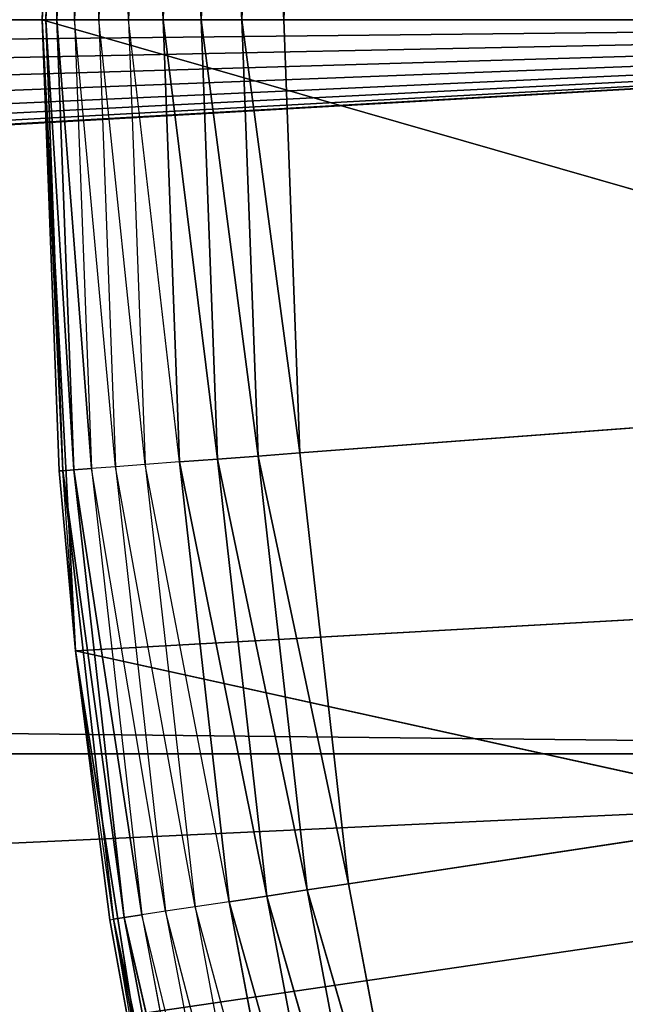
# Model space of a CAD drawing. Extents: x 0.05 to 8.85, y 0.05 to 8.85.
# Tile 194 of 256: x 7.2 to 7.25, y 1.12 to 1.2. Entities that reach past the tile are written whole.
import ezdxf

# ---------------------------------------------------------------- set-up
doc = ezdxf.new("R2010")
doc.units = 0
doc.header["$LTSCALE"] = 2.54
doc.layers.get('0').update_dxf_attribs({"color": 13, "linetype": 'CONTINUOUS'})

# ---------------------------------------------------------------- blocks, each defined once
blk = doc.blocks.new('SZCZOTKA_DO_WC_BEZ_POKRYWK')
at = {"color": 0}
for p, q in [((7.20123, 1.199156, 5.55), (7.20397, 1.25142, 5.55)), ((7.20123, 1.199156, 5.55), (7.20397, 1.25142, 5.55)), ((7.202628, 1.236521, 5.37), (7.20123, 1.199156, 5.55)), ((7.202628, 1.236521, 5.37), (7.20123, 1.199156, 5.55)), ((7.202628, 1.236521, 5.37), (7.20123, 1.199156, 5.37)), ((7.202628, 1.236521, 5.37), (7.20123, 1.199156, 5.37)), ((7.202628, 1.236521, 5.37), (7.201534, 1.199156, 5.366527)), ((7.202628, 1.236521, 5.37), (7.201534, 1.199156, 5.366527)), ((7.202931, 1.236498, 5.366527), (7.201534, 1.199156, 5.366527)), ((7.202931, 1.236498, 5.366527), (7.201534, 1.199156, 5.366527)), ((7.202436, 1.199156, 5.36316), (7.202931, 1.236498, 5.366527)), ((7.202436, 1.199156, 5.36316), (7.202931, 1.236498, 5.366527)), ((7.203831, 1.236431, 5.36316), (7.202436, 1.199156, 5.36316)), ((7.203831, 1.236431, 5.36316), (7.202436, 1.199156, 5.36316)), ((7.203909, 1.199156, 5.36), (7.203831, 1.236431, 5.36316)), ((7.203909, 1.199156, 5.36), (7.203831, 1.236431, 5.36316)), ((7.2053, 1.236321, 5.36), (7.203909, 1.199156, 5.36)), ((7.205909, 1.199156, 5.357144), (7.2053, 1.236321, 5.36)), ((7.207294, 1.236172, 5.357144), (7.205909, 1.199156, 5.357144)), ((7.208374, 1.199156, 5.354679), (7.207294, 1.236172, 5.357144)), ((7.209753, 1.235987, 5.354679), (7.208374, 1.199156, 5.354679)), ((7.21123, 1.199156, 5.352679), (7.209753, 1.235987, 5.354679)), ((7.2126, 1.235774, 5.352679), (7.21123, 1.199156, 5.352679)), ((7.21439, 1.199156, 5.351206), (7.2126, 1.235774, 5.352679)), ((7.21439, 1.199156, 5.351206), (7.2126, 1.235774, 5.352679)), ((7.215751, 1.235538, 5.351206), (7.21439, 1.199156, 5.351206)), ((7.215751, 1.235538, 5.351206), (7.21439, 1.199156, 5.351206)), ((7.217757, 1.199156, 5.350304), (7.215751, 1.235538, 5.351206)), ((7.217757, 1.199156, 5.350304), (7.215751, 1.235538, 5.351206)), ((7.219109, 1.235286, 5.350304), (7.217757, 1.199156, 5.350304)), ((7.219109, 1.235286, 5.350304), (7.217757, 1.199156, 5.350304)), ((7.22123, 1.199156, 5.35), (7.219109, 1.235286, 5.350304)), ((7.22123, 1.199156, 5.35), (7.219109, 1.235286, 5.350304)), ((7.22123, 1.199156, 5.35), (7.222572, 1.235027, 5.35)), ((7.22123, 1.199156, 5.35), (7.222572, 1.235027, 5.35)), ((1.20123, 0.849156, 5.55), (7.35123, 1.199156, 5.55)), ((1.20123, 0.849156, 5.55), (7.35123, 1.199156, 5.55)), ((1.262007, 0.854473, 5.55), (7.35123, 1.199156, 5.55)), ((1.262007, 0.854473, 5.55), (7.35123, 1.199156, 5.55)), ((7.35123, 1.199156, 5.55), (1.320937, 0.870264, 5.55)), ((7.35123, 1.199156, 5.55), (1.320937, 0.870264, 5.55)), ((1.37623, 0.896047, 5.55), (7.35123, 1.199156, 5.55)), ((1.37623, 0.896047, 5.55), (7.35123, 1.199156, 5.55)), ((1.424329, 0.929476, 5.55), (7.35123, 1.199156, 5.55)), ((1.424329, 0.929476, 5.55), (7.35123, 1.199156, 5.55)), ((1.469346, 0.97418, 5.55), (7.35123, 1.199156, 5.55)), ((1.469346, 0.97418, 5.55), (7.35123, 1.199156, 5.55)), ((1.504339, 1.024156, 5.55), (7.35123, 1.199156, 5.55)), ((1.504339, 1.024156, 5.55), (7.35123, 1.199156, 5.55)), ((1.530123, 1.079449, 5.55), (7.35123, 1.199156, 5.55)), ((1.530123, 1.079449, 5.55), (7.35123, 1.199156, 5.55)), ((7.35123, 1.199156, 5.55), (1.545913, 1.138379, 5.55)), ((7.35123, 1.199156, 5.55), (1.545913, 1.138379, 5.55)), ((7.35123, 1.199156, 5.55), (1.55123, 1.199156, 5.55)), ((7.35123, 1.199156, 5.55), (1.55123, 1.199156, 5.55)), ((7.356548, 1.138379, 5.65), (1.55123, 1.199156, 5.65)), ((7.356548, 1.138379, 5.65), (1.55123, 1.199156, 5.65)), ((7.35123, 1.199156, 5.65), (1.55123, 1.199156, 5.65)), ((7.35123, 1.199156, 5.65), (1.55123, 1.199156, 5.65)), ((7.20397, 1.146892, 5.55), (7.20123, 1.199156, 5.55)), ((7.20123, 1.199156, 5.55), (7.202628, 1.161791, 5.37)), ((7.20123, 1.199156, 5.37), (7.20123, 1.199156, 5.55)), ((7.20123, 1.199156, 5.37), (7.20123, 1.199156, 5.55)), ((7.20123, 1.199156, 5.37), (7.202628, 1.161791, 5.37)), ((7.20123, 1.199156, 5.55), (7.202628, 1.161791, 5.37)), ((7.20123, 1.199156, 5.55), (7.35123, 1.199156, 5.55)), ((7.20123, 1.199156, 5.55), (7.35123, 1.199156, 5.55)), ((7.20123, 1.199156, 5.55), (7.35399, 1.155289, 5.55)), ((7.20123, 1.199156, 5.55), (7.35399, 1.155289, 5.55)), ((7.20397, 1.146892, 5.55), (7.20123, 1.199156, 5.55)), ((7.20123, 1.199156, 5.37), (7.202628, 1.161791, 5.37)), ((7.20123, 1.199156, 5.37), (7.202931, 1.161814, 5.366527)), ((7.20123, 1.199156, 5.37), (7.202931, 1.161814, 5.366527)), ((7.20123, 1.199156, 5.37), (7.201534, 1.199156, 5.366527)), ((7.20123, 1.199156, 5.37), (7.201534, 1.199156, 5.366527)), ((7.201534, 1.199156, 5.366527), (7.202931, 1.161814, 5.366527)), ((7.202436, 1.199156, 5.36316), (7.201534, 1.199156, 5.366527)), ((7.202436, 1.199156, 5.36316), (7.201534, 1.199156, 5.366527)), ((7.203831, 1.161881, 5.36316), (7.201534, 1.199156, 5.366527)), ((7.203831, 1.161881, 5.36316), (7.201534, 1.199156, 5.366527)), ((7.201534, 1.199156, 5.366527), (7.202931, 1.161814, 5.366527)), ((7.202436, 1.199156, 5.36316), (7.203831, 1.161881, 5.36316)), ((7.203909, 1.199156, 5.36), (7.202436, 1.199156, 5.36316)), ((7.203909, 1.199156, 5.36), (7.202436, 1.199156, 5.36316)), ((7.2053, 1.161991, 5.36), (7.202436, 1.199156, 5.36316)), ((7.2053, 1.161991, 5.36), (7.202436, 1.199156, 5.36316)), ((7.202436, 1.199156, 5.36316), (7.203831, 1.161881, 5.36316)), ((7.205909, 1.199156, 5.357144), (7.203909, 1.199156, 5.36)), ((7.207294, 1.162141, 5.357144), (7.203909, 1.199156, 5.36)), ((7.203909, 1.199156, 5.36), (7.2053, 1.161991, 5.36)), ((7.205909, 1.199156, 5.357144), (7.207294, 1.162141, 5.357144)), ((7.208374, 1.199156, 5.354679), (7.205909, 1.199156, 5.357144)), ((7.209753, 1.162325, 5.354679), (7.205909, 1.199156, 5.357144)), ((7.208374, 1.199156, 5.354679), (7.209753, 1.162325, 5.354679)), ((7.21123, 1.199156, 5.352679), (7.208374, 1.199156, 5.354679)), ((7.2126, 1.162538, 5.352679), (7.208374, 1.199156, 5.354679)), ((7.21439, 1.199156, 5.351206), (7.21123, 1.199156, 5.352679)), ((7.21439, 1.199156, 5.351206), (7.21123, 1.199156, 5.352679)), ((7.215751, 1.162774, 5.351206), (7.21123, 1.199156, 5.352679)), ((7.215751, 1.162774, 5.351206), (7.21123, 1.199156, 5.352679)), ((7.21123, 1.199156, 5.352679), (7.2126, 1.162538, 5.352679)), ((7.21439, 1.199156, 5.351206), (7.215751, 1.162774, 5.351206)), ((7.217757, 1.199156, 5.350304), (7.21439, 1.199156, 5.351206)), ((7.217757, 1.199156, 5.350304), (7.21439, 1.199156, 5.351206)), ((7.219109, 1.163026, 5.350304), (7.21439, 1.199156, 5.351206)), ((7.219109, 1.163026, 5.350304), (7.21439, 1.199156, 5.351206)), ((7.21439, 1.199156, 5.351206), (7.215751, 1.162774, 5.351206)), ((7.217757, 1.199156, 5.350304), (7.219109, 1.163026, 5.350304)), ((7.22123, 1.199156, 5.35), (7.217757, 1.199156, 5.350304)), ((7.22123, 1.199156, 5.35), (7.217757, 1.199156, 5.350304)), ((7.222572, 1.163286, 5.35), (7.217757, 1.199156, 5.350304)), ((7.222572, 1.163286, 5.35), (7.217757, 1.199156, 5.350304)), ((7.217757, 1.199156, 5.350304), (7.219109, 1.163026, 5.350304)), ((7.222572, 1.163286, 5.35), (7.22123, 1.199156, 5.35)), ((7.22123, 1.199156, 5.35), (7.70123, 1.199156, 5.35)), ((7.22123, 1.199156, 5.35), (7.70123, 1.199156, 5.35)), ((7.222572, 1.163286, 5.35), (7.22123, 1.199156, 5.35)), ((7.222572, 1.163286, 5.35), (7.70123, 1.199156, 5.35)), ((7.222572, 1.163286, 5.35), (7.70123, 1.199156, 5.35)), ((7.70123, 1.199156, 5.35), (7.226591, 1.127616, 5.35)), ((7.70123, 1.199156, 5.35), (7.226591, 1.127616, 5.35)), ((7.215751, 1.162774, 5.351206), (7.2126, 1.162538, 5.352679)), ((7.215751, 1.162774, 5.351206), (7.2126, 1.162538, 5.352679)), ((7.219109, 1.163026, 5.350304), (7.215751, 1.162774, 5.351206)), ((7.219109, 1.163026, 5.350304), (7.215751, 1.162774, 5.351206)), ((7.215751, 1.162774, 5.351206), (7.219827, 1.126596, 5.351206)), ((7.223158, 1.127098, 5.350304), (7.215751, 1.162774, 5.351206)), ((7.223158, 1.127098, 5.350304), (7.215751, 1.162774, 5.351206)), ((7.215751, 1.162774, 5.351206), (7.219827, 1.126596, 5.351206)), ((7.222572, 1.163286, 5.35), (7.219109, 1.163026, 5.350304)), ((7.222572, 1.163286, 5.35), (7.219109, 1.163026, 5.350304)), ((7.219109, 1.163026, 5.350304), (7.223158, 1.127098, 5.350304)), ((7.226591, 1.127616, 5.35), (7.219109, 1.163026, 5.350304)), ((7.226591, 1.127616, 5.35), (7.219109, 1.163026, 5.350304)), ((7.219109, 1.163026, 5.350304), (7.223158, 1.127098, 5.350304)), ((7.226591, 1.127616, 5.35), (7.222572, 1.163286, 5.35)), ((7.226591, 1.127616, 5.35), (7.222572, 1.163286, 5.35)), ((7.202628, 1.161791, 5.37), (7.202931, 1.161814, 5.366527)), ((7.202628, 1.161791, 5.37), (7.20397, 1.146892, 5.55)), ((7.202628, 1.161791, 5.37), (7.20397, 1.146892, 5.55)), ((7.202628, 1.161791, 5.37), (7.20397, 1.146892, 5.37)), ((7.203831, 1.161881, 5.36316), (7.202931, 1.161814, 5.366527)), ((7.203831, 1.161881, 5.36316), (7.202931, 1.161814, 5.366527)), ((7.20397, 1.146892, 5.37), (7.202931, 1.161814, 5.366527)), ((7.202931, 1.161814, 5.366527), (7.207115, 1.12468, 5.366527)), ((7.208007, 1.124815, 5.36316), (7.202931, 1.161814, 5.366527)), ((7.208007, 1.124815, 5.36316), (7.202931, 1.161814, 5.366527)), ((7.202931, 1.161814, 5.366527), (7.207115, 1.12468, 5.366527)), ((7.2053, 1.161991, 5.36), (7.203831, 1.161881, 5.36316)), ((7.2053, 1.161991, 5.36), (7.203831, 1.161881, 5.36316)), ((7.203831, 1.161881, 5.36316), (7.208007, 1.124815, 5.36316)), ((7.209464, 1.125034, 5.36), (7.203831, 1.161881, 5.36316)), ((7.209464, 1.125034, 5.36), (7.203831, 1.161881, 5.36316)), ((7.203831, 1.161881, 5.36316), (7.208007, 1.124815, 5.36316)), ((7.207294, 1.162141, 5.357144), (7.2053, 1.161991, 5.36)), ((7.211442, 1.125332, 5.357144), (7.2053, 1.161991, 5.36)), ((7.2053, 1.161991, 5.36), (7.209464, 1.125034, 5.36)), ((7.209753, 1.162325, 5.354679), (7.207294, 1.162141, 5.357144)), ((7.207294, 1.162141, 5.357144), (7.211442, 1.125332, 5.357144)), ((7.213879, 1.1257, 5.354679), (7.207294, 1.162141, 5.357144)), ((7.2126, 1.162538, 5.352679), (7.209753, 1.162325, 5.354679)), ((7.209753, 1.162325, 5.354679), (7.213879, 1.1257, 5.354679)), ((7.216703, 1.126125, 5.352679), (7.209753, 1.162325, 5.354679)), ((7.219827, 1.126596, 5.351206), (7.2126, 1.162538, 5.352679)), ((7.219827, 1.126596, 5.351206), (7.2126, 1.162538, 5.352679)), ((7.2126, 1.162538, 5.352679), (7.216703, 1.126125, 5.352679)), ((7.20397, 1.146892, 5.55), (7.35399, 1.155289, 5.55)), ((7.20397, 1.146892, 5.55), (7.35399, 1.155289, 5.55)), ((7.212157, 1.0952, 5.55), (7.20397, 1.146892, 5.55)), ((7.20397, 1.146892, 5.55), (7.206815, 1.124635, 5.37)), ((7.20397, 1.146892, 5.55), (7.206815, 1.124635, 5.37)), ((7.20397, 1.146892, 5.55), (7.20397, 1.146892, 5.37)), ((7.20397, 1.146892, 5.37), (7.206815, 1.124635, 5.37)), ((7.20397, 1.146892, 5.55), (7.20397, 1.146892, 5.37)), ((7.20397, 1.146892, 5.55), (7.362226, 1.112115, 5.55)), ((7.20397, 1.146892, 5.55), (7.362226, 1.112115, 5.55)), ((7.212157, 1.0952, 5.55), (7.20397, 1.146892, 5.55)), ((7.207115, 1.12468, 5.366527), (7.20397, 1.146892, 5.37)), ((0.07623, 0.074156, 5.55), (7.356548, 1.138379, 5.55)), ((0.07623, 0.074156, 5.55), (7.356548, 1.138379, 5.55)), ((1.20123, 0.849156, 5.55), (7.356548, 1.138379, 5.55)), ((1.20123, 0.849156, 5.55), (7.356548, 1.138379, 5.55)), ((7.356548, 1.138379, 5.65), (1.545913, 1.138379, 5.65)), ((7.356548, 1.138379, 5.65), (1.545913, 1.138379, 5.65)), ((7.226591, 1.127616, 5.35), (7.223158, 1.127098, 5.350304)), ((7.226591, 1.127616, 5.35), (7.223158, 1.127098, 5.350304)), ((7.233265, 1.092346, 5.35), (7.226591, 1.127616, 5.35)), ((7.233265, 1.092346, 5.35), (7.226591, 1.127616, 5.35)), ((7.223158, 1.127098, 5.350304), (7.219827, 1.126596, 5.351206)), ((7.223158, 1.127098, 5.350304), (7.219827, 1.126596, 5.351206)), ((7.223158, 1.127098, 5.350304), (7.229879, 1.091573, 5.350304)), ((7.233265, 1.092346, 5.35), (7.223158, 1.127098, 5.350304)), ((7.233265, 1.092346, 5.35), (7.223158, 1.127098, 5.350304)), ((7.223158, 1.127098, 5.350304), (7.229879, 1.091573, 5.350304)), ((7.216703, 1.126125, 5.352679), (7.213879, 1.1257, 5.354679)), ((7.219827, 1.126596, 5.351206), (7.216703, 1.126125, 5.352679)), ((7.219827, 1.126596, 5.351206), (7.216703, 1.126125, 5.352679)), ((7.226596, 1.090824, 5.351206), (7.216703, 1.126125, 5.352679)), ((7.226596, 1.090824, 5.351206), (7.216703, 1.126125, 5.352679)), ((7.216703, 1.126125, 5.352679), (7.223515, 1.090121, 5.352679)), ((7.219827, 1.126596, 5.351206), (7.226596, 1.090824, 5.351206)), ((7.229879, 1.091573, 5.350304), (7.219827, 1.126596, 5.351206)), ((7.229879, 1.091573, 5.350304), (7.219827, 1.126596, 5.351206)), ((7.219827, 1.126596, 5.351206), (7.226596, 1.090824, 5.351206)), ((7.211442, 1.125332, 5.357144), (7.209464, 1.125034, 5.36)), ((7.213879, 1.1257, 5.354679), (7.211442, 1.125332, 5.357144)), ((7.211442, 1.125332, 5.357144), (7.218328, 1.088937, 5.357144)), ((7.220731, 1.089485, 5.354679), (7.211442, 1.125332, 5.357144)), ((7.213879, 1.1257, 5.354679), (7.220731, 1.089485, 5.354679)), ((7.223515, 1.090121, 5.352679), (7.213879, 1.1257, 5.354679)), ((7.206815, 1.124635, 5.37), (7.207115, 1.12468, 5.366527)), ((7.212157, 1.0952, 5.55), (7.206815, 1.124635, 5.37)), ((7.206815, 1.124635, 5.37), (7.212157, 1.0952, 5.37)), ((7.212157, 1.0952, 5.55), (7.206815, 1.124635, 5.37)), ((7.208007, 1.124815, 5.36316), (7.207115, 1.12468, 5.366527)), ((7.208007, 1.124815, 5.36316), (7.207115, 1.12468, 5.366527)), ((7.212157, 1.0952, 5.37), (7.207115, 1.12468, 5.366527)), ((7.207115, 1.12468, 5.366527), (7.214062, 1.087963, 5.366527)), ((7.214942, 1.088164, 5.36316), (7.207115, 1.12468, 5.366527)), ((7.214942, 1.088164, 5.36316), (7.207115, 1.12468, 5.366527)), ((7.207115, 1.12468, 5.366527), (7.214062, 1.087963, 5.366527)), ((7.209464, 1.125034, 5.36), (7.208007, 1.124815, 5.36316)), ((7.209464, 1.125034, 5.36), (7.208007, 1.124815, 5.36316)), ((7.208007, 1.124815, 5.36316), (7.214942, 1.088164, 5.36316)), ((7.216379, 1.088492, 5.36), (7.208007, 1.124815, 5.36316)), ((7.216379, 1.088492, 5.36), (7.208007, 1.124815, 5.36316)), ((7.208007, 1.124815, 5.36316), (7.214942, 1.088164, 5.36316)), ((7.218328, 1.088937, 5.357144), (7.209464, 1.125034, 5.36)), ((7.209464, 1.125034, 5.36), (7.216379, 1.088492, 5.36))]:
    blk.add_line(p, q, dxfattribs=at)
mesh = blk.add_polyface(dxfattribs=at)
corners = [(7.426191, 1.560455, 15.65), (7.0634, 1.228568, 15.65), (7.126409, 1.150915, 15.65)]
mesh.append_faces([[corners[k] for k in face] for face in [(0, 1, 2)]], dxfattribs={"color": 0})
mesh = blk.add_polyface(dxfattribs=at)
corners = [(7.497942, 1.4908, 15.65), (7.426191, 1.560455, 15.65), (7.126409, 1.150915, 15.65)]
mesh.append_faces([[corners[k] for k in face] for face in [(0, 1, 2)]], dxfattribs={"color": 0})
mesh = blk.add_polyface(dxfattribs=at)
corners = [(7.126409, 1.150915, 15.65), (7.292341, 1.292776, 6.15), (7.497942, 1.4908, 15.65)]
mesh.append_faces([[corners[k] for k in face] for face in [(0, 1, 2)]], dxfattribs={"color": 0})
mesh = blk.add_polyface(dxfattribs=at)
corners = [(7.214067, 1.379708, 5.828606), (6.947357, 1.159066, 5.828606), (7.17283, 1.425507, 5.766978)]
mesh.append_faces([[corners[k] for k in face] for face in [(0, 1, 2)]], dxfattribs={"color": 0})
mesh = blk.add_polyface(dxfattribs=at)
corners = [(6.977582, 1.119247, 5.9), (6.947357, 1.159066, 5.828606), (7.214067, 1.379708, 5.828606)]
mesh.append_faces([[corners[k] for k in face] for face in [(0, 1, 2)]], dxfattribs={"color": 0})
mesh = blk.add_polyface(dxfattribs=at)
corners = [(6.977582, 1.119247, 5.9), (7.214067, 1.379708, 5.828606), (7.247517, 1.342558, 5.9)]
mesh.append_faces([[corners[k] for k in face] for face in [(0, 1, 2)]], dxfattribs={"color": 0})
mesh = blk.add_polyface(dxfattribs=at)
corners = [(7.70123, 1.199156, 5.35), (7.242555, 1.340639, 5.35), (7.254411, 1.37452, 5.35)]
mesh.append_faces([[corners[k] for k in face] for face in [(0, 1, 2)]], dxfattribs={"color": 0})
mesh = blk.add_polyface(dxfattribs=at)
corners = [(6.999851, 1.089908, 5.97899), (6.977582, 1.119247, 5.9), (7.247517, 1.342558, 5.9)]
mesh.append_faces([[corners[k] for k in face] for face in [(0, 1, 2)]], dxfattribs={"color": 0})
mesh = blk.add_polyface(dxfattribs=at)
corners = [(6.999851, 1.089908, 5.97899), (7.247517, 1.342558, 5.9), (7.272164, 1.315185, 5.97899)]
mesh.append_faces([[corners[k] for k in face] for face in [(0, 1, 2)]], dxfattribs={"color": 0})
mesh = blk.add_polyface(dxfattribs=at)
corners = [(7.70123, 1.199156, 5.35), (7.233265, 1.305966, 5.35), (7.242555, 1.340639, 5.35)]
mesh.append_faces([[corners[k] for k in face] for face in [(0, 1, 2)]], dxfattribs={"color": 0})
mesh = blk.add_polyface(dxfattribs=at)
corners = [(7.01349, 1.07194, 6.063176), (6.999851, 1.089908, 5.97899), (7.272164, 1.315185, 5.97899)]
mesh.append_faces([[corners[k] for k in face] for face in [(0, 1, 2)]], dxfattribs={"color": 0})
mesh = blk.add_polyface(dxfattribs=at)
corners = [(7.01349, 1.07194, 6.063176), (7.272164, 1.315185, 5.97899), (7.287258, 1.298421, 6.063176)]
mesh.append_faces([[corners[k] for k in face] for face in [(0, 1, 2)]], dxfattribs={"color": 0})
mesh = blk.add_polyface(dxfattribs=at)
corners = [(7.70123, 1.199156, 5.35), (7.226591, 1.270696, 5.35), (7.233265, 1.305966, 5.35)]
mesh.append_faces([[corners[k] for k in face] for face in [(0, 1, 2)]], dxfattribs={"color": 0})
mesh = blk.add_polyface(dxfattribs=at)
corners = [(7.292341, 1.292776, 6.15), (7.01349, 1.07194, 6.063176), (7.287258, 1.298421, 6.063176)]
mesh.append_faces([[corners[k] for k in face] for face in [(0, 1, 2)]], dxfattribs={"color": 0})
mesh = blk.add_polyface(dxfattribs=at)
corners = [(7.126409, 1.150915, 6.15), (7.01349, 1.07194, 6.063176), (7.292341, 1.292776, 6.15)]
mesh.append_faces([[corners[k] for k in face] for face in [(0, 1, 2)]], dxfattribs={"color": 0})
mesh = blk.add_polyface(dxfattribs=at)
corners = [(7.126409, 1.150915, 15.65), (7.126409, 1.150915, 6.15), (7.292341, 1.292776, 6.15)]
mesh.append_faces([[corners[k] for k in face] for face in [(0, 1, 2)]], dxfattribs={"color": 0})
mesh = blk.add_polyface(dxfattribs=at)
corners = [(7.70123, 1.199156, 5.35), (7.222572, 1.235027, 5.35), (7.226591, 1.270696, 5.35)]
mesh.append_faces([[corners[k] for k in face] for face in [(0, 1, 2)]], dxfattribs={"color": 0})
mesh = blk.add_polyface(dxfattribs=at)
corners = [(7.356548, 1.259933, 5.55), (1.55123, 1.199156, 5.55), (1.545913, 1.259933, 5.55)]
mesh.append_faces([[corners[k] for k in face] for face in [(0, 1, 2)]], dxfattribs={"color": 0})
mesh = blk.add_polyface(dxfattribs=at)
corners = [(7.35123, 1.199156, 5.65), (1.545913, 1.259933, 5.65), (1.55123, 1.199156, 5.65)]
mesh.append_faces([[corners[k] for k in face] for face in [(0, 1, 2)]], dxfattribs={"color": 0})
mesh = blk.add_polyface(dxfattribs=at)
corners = [(7.356548, 1.259933, 5.65), (1.545913, 1.259933, 5.65), (7.35123, 1.199156, 5.65)]
mesh.append_faces([[corners[k] for k in face] for face in [(0, 1, 2)]], dxfattribs={"color": 0})
mesh = blk.add_polyface(dxfattribs=at)
corners = [(7.356548, 1.259933, 5.55), (7.35123, 1.199156, 5.55), (1.55123, 1.199156, 5.55)]
mesh.append_faces([[corners[k] for k in face] for face in [(0, 1, 2)]], dxfattribs={"color": 0})
mesh = blk.add_polyface(dxfattribs=at)
corners = [(7.20397, 1.25142, 5.55), (7.202628, 1.236521, 5.37), (7.20123, 1.199156, 5.55)]
mesh.append_faces([[corners[k] for k in face] for face in [(0, 1, 2)]], dxfattribs={"color": 0})
mesh = blk.add_polyface(dxfattribs=at)
corners = [(7.35123, 1.199156, 5.55), (7.20397, 1.25142, 5.55), (7.20123, 1.199156, 5.55)]
mesh.append_faces([[corners[k] for k in face] for face in [(0, 1, 2)]], dxfattribs={"color": 0})
mesh = blk.add_polyface(dxfattribs=at)
corners = [(7.35399, 1.243023, 5.55), (7.20397, 1.25142, 5.55), (7.35123, 1.199156, 5.55)]
mesh.append_faces([[corners[k] for k in face] for face in [(0, 1, 2)]], dxfattribs={"color": 0})
mesh = blk.add_polyface(dxfattribs=at)
corners = [(7.202628, 1.236521, 5.37), (7.20123, 1.199156, 5.37), (7.20123, 1.199156, 5.55)]
mesh.append_faces([[corners[k] for k in face] for face in [(0, 1, 2)]], dxfattribs={"color": 0})
mesh = blk.add_polyface(dxfattribs=at)
corners = [(7.202628, 1.236521, 5.37), (7.201534, 1.199156, 5.366527), (7.20123, 1.199156, 5.37)]
mesh.append_faces([[corners[k] for k in face] for face in [(0, 1, 2)]], dxfattribs={"color": 0})
mesh = blk.add_polyface(dxfattribs=at)
corners = [(7.202628, 1.236521, 5.37), (7.202931, 1.236498, 5.366527), (7.201534, 1.199156, 5.366527)]
mesh.append_faces([[corners[k] for k in face] for face in [(0, 1, 2)]], dxfattribs={"color": 0})
mesh = blk.add_polyface(dxfattribs=at)
corners = [(7.202931, 1.236498, 5.366527), (7.202436, 1.199156, 5.36316), (7.201534, 1.199156, 5.366527)]
mesh.append_faces([[corners[k] for k in face] for face in [(0, 1, 2)]], dxfattribs={"color": 0})
mesh = blk.add_polyface(dxfattribs=at)
corners = [(7.202931, 1.236498, 5.366527), (7.203831, 1.236431, 5.36316), (7.202436, 1.199156, 5.36316)]
mesh.append_faces([[corners[k] for k in face] for face in [(0, 1, 2)]], dxfattribs={"color": 0})
mesh = blk.add_polyface(dxfattribs=at)
corners = [(7.203831, 1.236431, 5.36316), (7.203909, 1.199156, 5.36), (7.202436, 1.199156, 5.36316)]
mesh.append_faces([[corners[k] for k in face] for face in [(0, 1, 2)]], dxfattribs={"color": 0})
mesh = blk.add_polyface(dxfattribs=at)
corners = [(7.203831, 1.236431, 5.36316), (7.2053, 1.236321, 5.36), (7.203909, 1.199156, 5.36)]
mesh.append_faces([[corners[k] for k in face] for face in [(0, 1, 2)]], dxfattribs={"color": 0})
mesh = blk.add_polyface(dxfattribs=at)
corners = [(7.21439, 1.199156, 5.351206), (7.21123, 1.199156, 5.352679), (7.2126, 1.235774, 5.352679)]
mesh.append_faces([[corners[k] for k in face] for face in [(0, 1, 2)]], dxfattribs={"color": 0})
mesh = blk.add_polyface(dxfattribs=at)
corners = [(7.215751, 1.235538, 5.351206), (7.21439, 1.199156, 5.351206), (7.2126, 1.235774, 5.352679)]
mesh.append_faces([[corners[k] for k in face] for face in [(0, 1, 2)]], dxfattribs={"color": 0})
mesh = blk.add_polyface(dxfattribs=at)
corners = [(7.217757, 1.199156, 5.350304), (7.21439, 1.199156, 5.351206), (7.215751, 1.235538, 5.351206)]
mesh.append_faces([[corners[k] for k in face] for face in [(0, 1, 2)]], dxfattribs={"color": 0})
mesh = blk.add_polyface(dxfattribs=at)
corners = [(7.219109, 1.235286, 5.350304), (7.217757, 1.199156, 5.350304), (7.215751, 1.235538, 5.351206)]
mesh.append_faces([[corners[k] for k in face] for face in [(0, 1, 2)]], dxfattribs={"color": 0})
mesh = blk.add_polyface(dxfattribs=at)
corners = [(7.22123, 1.199156, 5.35), (7.217757, 1.199156, 5.350304), (7.219109, 1.235286, 5.350304)]
mesh.append_faces([[corners[k] for k in face] for face in [(0, 1, 2)]], dxfattribs={"color": 0})
mesh = blk.add_polyface(dxfattribs=at)
corners = [(7.222572, 1.235027, 5.35), (7.22123, 1.199156, 5.35), (7.219109, 1.235286, 5.350304)]
mesh.append_faces([[corners[k] for k in face] for face in [(0, 1, 2)]], dxfattribs={"color": 0})
mesh = blk.add_polyface(dxfattribs=at)
corners = [(7.70123, 1.199156, 5.35), (7.22123, 1.199156, 5.35), (7.222572, 1.235027, 5.35)]
mesh.append_faces([[corners[k] for k in face] for face in [(0, 1, 2)]], dxfattribs={"color": 0})
mesh = blk.add_polyface(dxfattribs=at)
corners = [(7.356548, 1.138379, 5.55), (1.20123, 0.849156, 5.55), (7.35123, 1.199156, 5.55)]
mesh.append_faces([[corners[k] for k in face] for face in [(0, 1, 2)]], dxfattribs={"color": 0})
mesh = blk.add_polyface(dxfattribs=at)
corners = [(7.35123, 1.199156, 5.55), (1.20123, 0.849156, 5.55), (1.262007, 0.854473, 5.55)]
mesh.append_faces([[corners[k] for k in face] for face in [(0, 1, 2)]], dxfattribs={"color": 0})
mesh = blk.add_polyface(dxfattribs=at)
corners = [(7.35123, 1.199156, 5.55), (1.262007, 0.854473, 5.55), (1.320937, 0.870264, 5.55)]
mesh.append_faces([[corners[k] for k in face] for face in [(0, 1, 2)]], dxfattribs={"color": 0})
mesh = blk.add_polyface(dxfattribs=at)
corners = [(7.35123, 1.199156, 5.55), (1.320937, 0.870264, 5.55), (1.37623, 0.896047, 5.55)]
mesh.append_faces([[corners[k] for k in face] for face in [(0, 1, 2)]], dxfattribs={"color": 0})
mesh = blk.add_polyface(dxfattribs=at)
corners = [(7.35123, 1.199156, 5.55), (1.37623, 0.896047, 5.55), (1.424329, 0.929476, 5.55)]
mesh.append_faces([[corners[k] for k in face] for face in [(0, 1, 2)]], dxfattribs={"color": 0})
mesh = blk.add_polyface(dxfattribs=at)
corners = [(7.35123, 1.199156, 5.55), (1.424329, 0.929476, 5.55), (1.469346, 0.97418, 5.55)]
mesh.append_faces([[corners[k] for k in face] for face in [(0, 1, 2)]], dxfattribs={"color": 0})
mesh = blk.add_polyface(dxfattribs=at)
corners = [(7.35123, 1.199156, 5.55), (1.469346, 0.97418, 5.55), (1.504339, 1.024156, 5.55)]
mesh.append_faces([[corners[k] for k in face] for face in [(0, 1, 2)]], dxfattribs={"color": 0})
mesh = blk.add_polyface(dxfattribs=at)
corners = [(7.35123, 1.199156, 5.55), (1.504339, 1.024156, 5.55), (1.530123, 1.079449, 5.55)]
mesh.append_faces([[corners[k] for k in face] for face in [(0, 1, 2)]], dxfattribs={"color": 0})
mesh = blk.add_polyface(dxfattribs=at)
corners = [(7.35123, 1.199156, 5.55), (1.530123, 1.079449, 5.55), (1.545913, 1.138379, 5.55)]
mesh.append_faces([[corners[k] for k in face] for face in [(0, 1, 2)]], dxfattribs={"color": 0})
mesh = blk.add_polyface(dxfattribs=at)
corners = [(7.35123, 1.199156, 5.55), (1.545913, 1.138379, 5.55), (1.55123, 1.199156, 5.55)]
mesh.append_faces([[corners[k] for k in face] for face in [(0, 1, 2)]], dxfattribs={"color": 0})
mesh = blk.add_polyface(dxfattribs=at)
corners = [(7.356548, 1.138379, 5.65), (1.55123, 1.199156, 5.65), (1.545913, 1.138379, 5.65)]
mesh.append_faces([[corners[k] for k in face] for face in [(0, 1, 2)]], dxfattribs={"color": 0})
mesh = blk.add_polyface(dxfattribs=at)
corners = [(7.356548, 1.138379, 5.65), (7.35123, 1.199156, 5.65), (1.55123, 1.199156, 5.65)]
mesh.append_faces([[corners[k] for k in face] for face in [(0, 1, 2)]], dxfattribs={"color": 0})
mesh = blk.add_polyface(dxfattribs=at)
corners = [(7.20123, 1.199156, 5.55), (7.202628, 1.161791, 5.37), (7.20397, 1.146892, 5.55)]
mesh.append_faces([[corners[k] for k in face] for face in [(0, 1, 2)]], dxfattribs={"color": 0})
mesh = blk.add_polyface(dxfattribs=at)
corners = [(7.20123, 1.199156, 5.37), (7.202628, 1.161791, 5.37), (7.20123, 1.199156, 5.55)]
mesh.append_faces([[corners[k] for k in face] for face in [(0, 1, 2)]], dxfattribs={"color": 0})
mesh = blk.add_polyface(dxfattribs=at)
corners = [(7.35399, 1.155289, 5.55), (7.35123, 1.199156, 5.55), (7.20123, 1.199156, 5.55)]
mesh.append_faces([[corners[k] for k in face] for face in [(0, 1, 2)]], dxfattribs={"color": 0})
mesh = blk.add_polyface(dxfattribs=at)
corners = [(7.35399, 1.155289, 5.55), (7.20123, 1.199156, 5.55), (7.20397, 1.146892, 5.55)]
mesh.append_faces([[corners[k] for k in face] for face in [(0, 1, 2)]], dxfattribs={"color": 0})
mesh = blk.add_polyface(dxfattribs=at)
corners = [(7.20123, 1.199156, 5.37), (7.202931, 1.161814, 5.366527), (7.202628, 1.161791, 5.37)]
mesh.append_faces([[corners[k] for k in face] for face in [(0, 1, 2)]], dxfattribs={"color": 0})
mesh = blk.add_polyface(dxfattribs=at)
corners = [(7.201534, 1.199156, 5.366527), (7.202931, 1.161814, 5.366527), (7.20123, 1.199156, 5.37)]
mesh.append_faces([[corners[k] for k in face] for face in [(0, 1, 2)]], dxfattribs={"color": 0})
mesh = blk.add_polyface(dxfattribs=at)
corners = [(7.202436, 1.199156, 5.36316), (7.203831, 1.161881, 5.36316), (7.201534, 1.199156, 5.366527)]
mesh.append_faces([[corners[k] for k in face] for face in [(0, 1, 2)]], dxfattribs={"color": 0})
mesh = blk.add_polyface(dxfattribs=at)
corners = [(7.201534, 1.199156, 5.366527), (7.203831, 1.161881, 5.36316), (7.202931, 1.161814, 5.366527)]
mesh.append_faces([[corners[k] for k in face] for face in [(0, 1, 2)]], dxfattribs={"color": 0})
mesh = blk.add_polyface(dxfattribs=at)
corners = [(7.203909, 1.199156, 5.36), (7.2053, 1.161991, 5.36), (7.202436, 1.199156, 5.36316)]
mesh.append_faces([[corners[k] for k in face] for face in [(0, 1, 2)]], dxfattribs={"color": 0})
mesh = blk.add_polyface(dxfattribs=at)
corners = [(7.202436, 1.199156, 5.36316), (7.2053, 1.161991, 5.36), (7.203831, 1.161881, 5.36316)]
mesh.append_faces([[corners[k] for k in face] for face in [(0, 1, 2)]], dxfattribs={"color": 0})
mesh = blk.add_polyface(dxfattribs=at)
corners = [(7.215751, 1.162774, 5.351206), (7.21123, 1.199156, 5.352679), (7.21439, 1.199156, 5.351206)]
mesh.append_faces([[corners[k] for k in face] for face in [(0, 1, 2)]], dxfattribs={"color": 0})
mesh = blk.add_polyface(dxfattribs=at)
corners = [(7.215751, 1.162774, 5.351206), (7.2126, 1.162538, 5.352679), (7.21123, 1.199156, 5.352679)]
mesh.append_faces([[corners[k] for k in face] for face in [(0, 1, 2)]], dxfattribs={"color": 0})
mesh = blk.add_polyface(dxfattribs=at)
corners = [(7.219109, 1.163026, 5.350304), (7.21439, 1.199156, 5.351206), (7.217757, 1.199156, 5.350304)]
mesh.append_faces([[corners[k] for k in face] for face in [(0, 1, 2)]], dxfattribs={"color": 0})
mesh = blk.add_polyface(dxfattribs=at)
corners = [(7.219109, 1.163026, 5.350304), (7.215751, 1.162774, 5.351206), (7.21439, 1.199156, 5.351206)]
mesh.append_faces([[corners[k] for k in face] for face in [(0, 1, 2)]], dxfattribs={"color": 0})
mesh = blk.add_polyface(dxfattribs=at)
corners = [(7.222572, 1.163286, 5.35), (7.217757, 1.199156, 5.350304), (7.22123, 1.199156, 5.35)]
mesh.append_faces([[corners[k] for k in face] for face in [(0, 1, 2)]], dxfattribs={"color": 0})
mesh = blk.add_polyface(dxfattribs=at)
corners = [(7.222572, 1.163286, 5.35), (7.219109, 1.163026, 5.350304), (7.217757, 1.199156, 5.350304)]
mesh.append_faces([[corners[k] for k in face] for face in [(0, 1, 2)]], dxfattribs={"color": 0})
mesh = blk.add_polyface(dxfattribs=at)
corners = [(7.70123, 1.199156, 5.35), (7.222572, 1.163286, 5.35), (7.22123, 1.199156, 5.35)]
mesh.append_faces([[corners[k] for k in face] for face in [(0, 1, 2)]], dxfattribs={"color": 0})
mesh = blk.add_polyface(dxfattribs=at)
corners = [(7.70123, 1.199156, 5.35), (7.226591, 1.127616, 5.35), (7.222572, 1.163286, 5.35)]
mesh.append_faces([[corners[k] for k in face] for face in [(0, 1, 2)]], dxfattribs={"color": 0})
mesh = blk.add_polyface(dxfattribs=at)
corners = [(7.70123, 1.199156, 5.35), (7.233265, 1.092346, 5.35), (7.226591, 1.127616, 5.35)]
mesh.append_faces([[corners[k] for k in face] for face in [(0, 1, 2)]], dxfattribs={"color": 0})
mesh = blk.add_polyface(dxfattribs=at)
corners = [(7.70123, 1.199156, 5.35), (7.242555, 1.057674, 5.35), (7.233265, 1.092346, 5.35)]
mesh.append_faces([[corners[k] for k in face] for face in [(0, 1, 2)]], dxfattribs={"color": 0})
mesh = blk.add_polyface(dxfattribs=at)
corners = [(7.70123, 1.199156, 5.35), (7.254411, 1.023792, 5.35), (7.242555, 1.057674, 5.35)]
mesh.append_faces([[corners[k] for k in face] for face in [(0, 1, 2)]], dxfattribs={"color": 0})
mesh = blk.add_polyface(dxfattribs=at)
corners = [(7.219827, 1.126596, 5.351206), (7.2126, 1.162538, 5.352679), (7.215751, 1.162774, 5.351206)]
mesh.append_faces([[corners[k] for k in face] for face in [(0, 1, 2)]], dxfattribs={"color": 0})
mesh = blk.add_polyface(dxfattribs=at)
corners = [(7.223158, 1.127098, 5.350304), (7.215751, 1.162774, 5.351206), (7.219109, 1.163026, 5.350304)]
mesh.append_faces([[corners[k] for k in face] for face in [(0, 1, 2)]], dxfattribs={"color": 0})
mesh = blk.add_polyface(dxfattribs=at)
corners = [(7.223158, 1.127098, 5.350304), (7.219827, 1.126596, 5.351206), (7.215751, 1.162774, 5.351206)]
mesh.append_faces([[corners[k] for k in face] for face in [(0, 1, 2)]], dxfattribs={"color": 0})
mesh = blk.add_polyface(dxfattribs=at)
corners = [(7.226591, 1.127616, 5.35), (7.219109, 1.163026, 5.350304), (7.222572, 1.163286, 5.35)]
mesh.append_faces([[corners[k] for k in face] for face in [(0, 1, 2)]], dxfattribs={"color": 0})
mesh = blk.add_polyface(dxfattribs=at)
corners = [(7.226591, 1.127616, 5.35), (7.223158, 1.127098, 5.350304), (7.219109, 1.163026, 5.350304)]
mesh.append_faces([[corners[k] for k in face] for face in [(0, 1, 2)]], dxfattribs={"color": 0})
mesh = blk.add_polyface(dxfattribs=at)
corners = [(7.202628, 1.161791, 5.37), (7.20397, 1.146892, 5.37), (7.20397, 1.146892, 5.55)]
mesh.append_faces([[corners[k] for k in face] for face in [(0, 1, 2)]], dxfattribs={"color": 0})
mesh = blk.add_polyface(dxfattribs=at)
corners = [(7.203831, 1.161881, 5.36316), (7.208007, 1.124815, 5.36316), (7.202931, 1.161814, 5.366527)]
mesh.append_faces([[corners[k] for k in face] for face in [(0, 1, 2)]], dxfattribs={"color": 0})
mesh = blk.add_polyface(dxfattribs=at)
corners = [(7.202931, 1.161814, 5.366527), (7.207115, 1.12468, 5.366527), (7.20397, 1.146892, 5.37)]
mesh.append_faces([[corners[k] for k in face] for face in [(0, 1, 2)]], dxfattribs={"color": 0})
mesh = blk.add_polyface(dxfattribs=at)
corners = [(7.202931, 1.161814, 5.366527), (7.208007, 1.124815, 5.36316), (7.207115, 1.12468, 5.366527)]
mesh.append_faces([[corners[k] for k in face] for face in [(0, 1, 2)]], dxfattribs={"color": 0})
mesh = blk.add_polyface(dxfattribs=at)
corners = [(7.2053, 1.161991, 5.36), (7.209464, 1.125034, 5.36), (7.203831, 1.161881, 5.36316)]
mesh.append_faces([[corners[k] for k in face] for face in [(0, 1, 2)]], dxfattribs={"color": 0})
mesh = blk.add_polyface(dxfattribs=at)
corners = [(7.203831, 1.161881, 5.36316), (7.209464, 1.125034, 5.36), (7.208007, 1.124815, 5.36316)]
mesh.append_faces([[corners[k] for k in face] for face in [(0, 1, 2)]], dxfattribs={"color": 0})
mesh = blk.add_polyface(dxfattribs=at)
corners = [(7.219827, 1.126596, 5.351206), (7.216703, 1.126125, 5.352679), (7.2126, 1.162538, 5.352679)]
mesh.append_faces([[corners[k] for k in face] for face in [(0, 1, 2)]], dxfattribs={"color": 0})
mesh = blk.add_polyface(dxfattribs=at)
corners = [(7.362226, 1.112115, 5.55), (7.35399, 1.155289, 5.55), (7.20397, 1.146892, 5.55)]
mesh.append_faces([[corners[k] for k in face] for face in [(0, 1, 2)]], dxfattribs={"color": 0})
mesh = blk.add_polyface(dxfattribs=at)
corners = [(7.20397, 1.146892, 5.55), (7.206815, 1.124635, 5.37), (7.212157, 1.0952, 5.55)]
mesh.append_faces([[corners[k] for k in face] for face in [(0, 1, 2)]], dxfattribs={"color": 0})
mesh = blk.add_polyface(dxfattribs=at)
corners = [(7.20397, 1.146892, 5.37), (7.206815, 1.124635, 5.37), (7.20397, 1.146892, 5.55)]
mesh.append_faces([[corners[k] for k in face] for face in [(0, 1, 2)]], dxfattribs={"color": 0})
mesh = blk.add_polyface(dxfattribs=at)
corners = [(7.362226, 1.112115, 5.55), (7.20397, 1.146892, 5.55), (7.212157, 1.0952, 5.55)]
mesh.append_faces([[corners[k] for k in face] for face in [(0, 1, 2)]], dxfattribs={"color": 0})
mesh = blk.add_polyface(dxfattribs=at)
corners = [(7.372338, 1.079449, 5.55), (0.07623, 0.074156, 5.55), (7.356548, 1.138379, 5.55)]
mesh.append_faces([[corners[k] for k in face] for face in [(0, 1, 2)]], dxfattribs={"color": 0})
mesh = blk.add_polyface(dxfattribs=at)
corners = [(7.356548, 1.138379, 5.55), (0.07623, 0.074156, 5.55), (1.20123, 0.849156, 5.55)]
mesh.append_faces([[corners[k] for k in face] for face in [(0, 1, 2)]], dxfattribs={"color": 0})
mesh = blk.add_polyface(dxfattribs=at)
corners = [(7.372338, 1.079449, 5.65), (1.545913, 1.138379, 5.65), (1.530123, 1.079449, 5.65)]
mesh.append_faces([[corners[k] for k in face] for face in [(0, 1, 2)]], dxfattribs={"color": 0})
mesh = blk.add_polyface(dxfattribs=at)
corners = [(7.372338, 1.079449, 5.65), (7.356548, 1.138379, 5.65), (1.545913, 1.138379, 5.65)]
mesh.append_faces([[corners[k] for k in face] for face in [(0, 1, 2)]], dxfattribs={"color": 0})
mesh = blk.add_polyface(dxfattribs=at)
corners = [(7.233265, 1.092346, 5.35), (7.223158, 1.127098, 5.350304), (7.226591, 1.127616, 5.35)]
mesh.append_faces([[corners[k] for k in face] for face in [(0, 1, 2)]], dxfattribs={"color": 0})
mesh = blk.add_polyface(dxfattribs=at)
corners = [(7.229879, 1.091573, 5.350304), (7.219827, 1.126596, 5.351206), (7.223158, 1.127098, 5.350304)]
mesh.append_faces([[corners[k] for k in face] for face in [(0, 1, 2)]], dxfattribs={"color": 0})
mesh = blk.add_polyface(dxfattribs=at)
corners = [(7.233265, 1.092346, 5.35), (7.229879, 1.091573, 5.350304), (7.223158, 1.127098, 5.350304)]
mesh.append_faces([[corners[k] for k in face] for face in [(0, 1, 2)]], dxfattribs={"color": 0})
mesh = blk.add_polyface(dxfattribs=at)
corners = [(7.226596, 1.090824, 5.351206), (7.216703, 1.126125, 5.352679), (7.219827, 1.126596, 5.351206)]
mesh.append_faces([[corners[k] for k in face] for face in [(0, 1, 2)]], dxfattribs={"color": 0})
mesh = blk.add_polyface(dxfattribs=at)
corners = [(7.226596, 1.090824, 5.351206), (7.223515, 1.090121, 5.352679), (7.216703, 1.126125, 5.352679)]
mesh.append_faces([[corners[k] for k in face] for face in [(0, 1, 2)]], dxfattribs={"color": 0})
mesh = blk.add_polyface(dxfattribs=at)
corners = [(7.229879, 1.091573, 5.350304), (7.226596, 1.090824, 5.351206), (7.219827, 1.126596, 5.351206)]
mesh.append_faces([[corners[k] for k in face] for face in [(0, 1, 2)]], dxfattribs={"color": 0})
mesh = blk.add_polyface(dxfattribs=at)
corners = [(7.206815, 1.124635, 5.37), (7.212157, 1.0952, 5.37), (7.212157, 1.0952, 5.55)]
mesh.append_faces([[corners[k] for k in face] for face in [(0, 1, 2)]], dxfattribs={"color": 0})
mesh = blk.add_polyface(dxfattribs=at)
corners = [(7.208007, 1.124815, 5.36316), (7.214942, 1.088164, 5.36316), (7.207115, 1.12468, 5.366527)]
mesh.append_faces([[corners[k] for k in face] for face in [(0, 1, 2)]], dxfattribs={"color": 0})
mesh = blk.add_polyface(dxfattribs=at)
corners = [(7.207115, 1.12468, 5.366527), (7.214062, 1.087963, 5.366527), (7.212157, 1.0952, 5.37)]
mesh.append_faces([[corners[k] for k in face] for face in [(0, 1, 2)]], dxfattribs={"color": 0})
mesh = blk.add_polyface(dxfattribs=at)
corners = [(7.207115, 1.12468, 5.366527), (7.214942, 1.088164, 5.36316), (7.214062, 1.087963, 5.366527)]
mesh.append_faces([[corners[k] for k in face] for face in [(0, 1, 2)]], dxfattribs={"color": 0})
mesh = blk.add_polyface(dxfattribs=at)
corners = [(7.209464, 1.125034, 5.36), (7.216379, 1.088492, 5.36), (7.208007, 1.124815, 5.36316)]
mesh.append_faces([[corners[k] for k in face] for face in [(0, 1, 2)]], dxfattribs={"color": 0})
mesh = blk.add_polyface(dxfattribs=at)
corners = [(7.208007, 1.124815, 5.36316), (7.216379, 1.088492, 5.36), (7.214942, 1.088164, 5.36316)]
mesh.append_faces([[corners[k] for k in face] for face in [(0, 1, 2)]], dxfattribs={"color": 0})

msp = doc.modelspace()

# ---------------------------------------------------------------- block references
at = {"color": 0}
msp.add_blockref('SZCZOTKA_DO_WC_BEZ_POKRYWK', (0, 0), dxfattribs=at)

doc.saveas('drawing.dxf')
